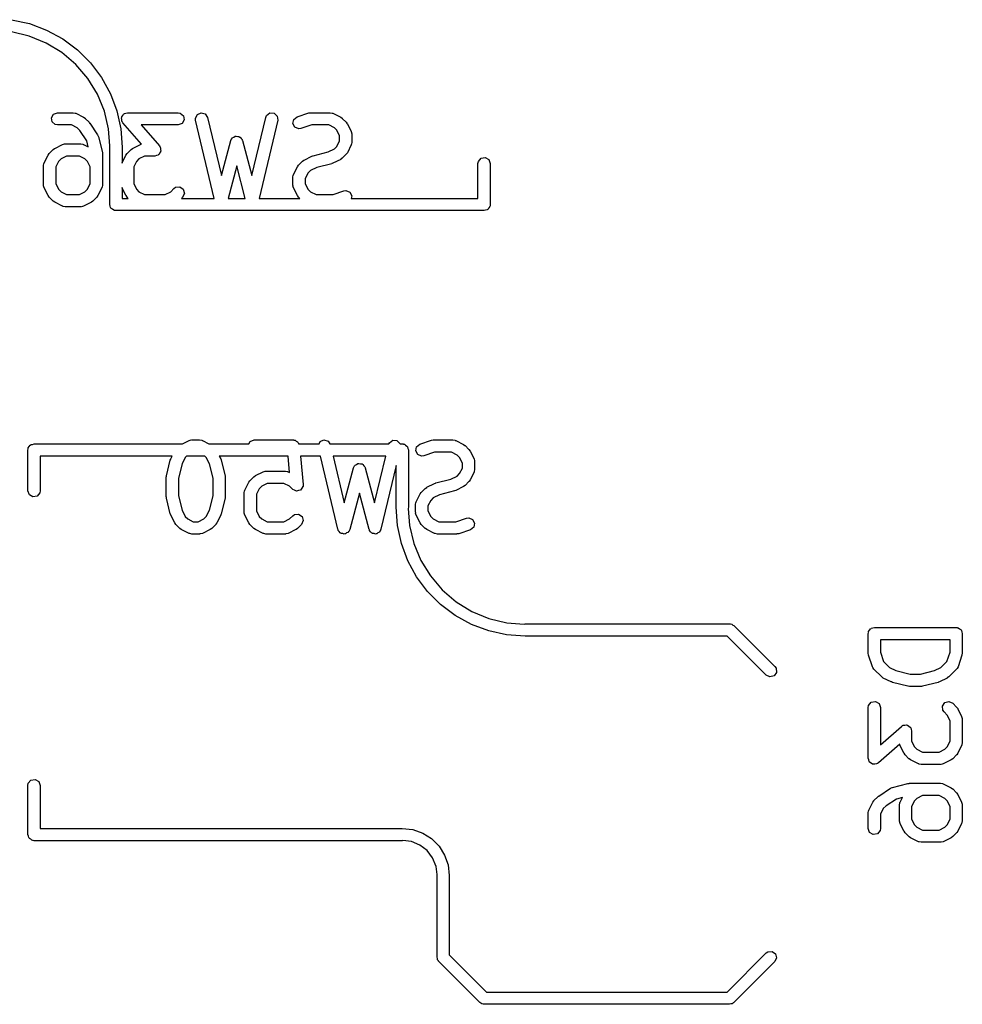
# Model space of a CAD drawing. Extents: x 3.18 to 10.88, y -3.25 to -0.52.
# Tile 16 of 52: x 6.33 to 6.78, y -3.25 to -2.78. Entities that reach past the tile are written whole.
import ezdxf

# ---------------------------------------------------------------- set-up
doc = ezdxf.new("R2010")
doc.units = 0
doc.header["$MEASUREMENT"] = 0
doc.layers.add('BLACK', color=7, linetype='CONTINUOUS')

msp = doc.modelspace()

# ---------------------------------------------------------------- linework, layer by layer
at = {"layer": 'BLACK', "linetype": 'CONTINUOUS'}
for p, q in [((6.3228, -2.78016), (6.33144, -2.78204)), ((6.33144, -2.78204), (6.33973, -2.78513)), ((6.33973, -2.78513), (6.3475, -2.78937)), ((6.33136, -2.78801), (6.32278, -2.78595)), ((6.33952, -2.79139), (6.33136, -2.78801)), ((6.3475, -2.78937), (6.35458, -2.79467)), ((6.34705, -2.79601), (6.33952, -2.79139)), ((6.35458, -2.79467), (6.36084, -2.80093)), ((6.35377, -2.80174), (6.34705, -2.79601)), ((6.3595, -2.80846), (6.35377, -2.80174)), ((6.36084, -2.80093), (6.36614, -2.80801)), ((6.36412, -2.81599), (6.3595, -2.80846)), ((6.36614, -2.80801), (6.37038, -2.81578)), ((6.36749, -2.82414), (6.36412, -2.81599)), ((6.37038, -2.81578), (6.37347, -2.82406)), ((6.342, -2.82734), (6.34301, -2.82559)), ((6.34235, -2.82932), (6.342, -2.82734)), ((6.34301, -2.82559), (6.34491, -2.8249)), ((6.34491, -2.8249), (6.35241, -2.8249)), ((6.35241, -2.8249), (6.35342, -2.82507)), ((6.35342, -2.82507), (6.35355, -2.82519)), ((6.35355, -2.82519), (6.35373, -2.82521)), ((6.35373, -2.82521), (6.35748, -2.82708)), ((6.35748, -2.82708), (6.35819, -2.82761)), ((6.35819, -2.82761), (6.35824, -2.82764)), ((6.35824, -2.82764), (6.36012, -2.82951)), ((6.36956, -2.83273), (6.36749, -2.82414)), ((6.37347, -2.82406), (6.37535, -2.83271)), ((6.37574, -2.82734), (6.37586, -2.82713)), ((6.37588, -2.82812), (6.37574, -2.82734)), ((6.37586, -2.8269), (6.37636, -2.82628)), ((6.37586, -2.82713), (6.37586, -2.8269)), ((6.3759, -2.82892), (6.37588, -2.82812)), ((6.37636, -2.82628), (6.37675, -2.82559)), ((6.37675, -2.82559), (6.37698, -2.82551)), ((6.37698, -2.82551), (6.37712, -2.82532)), ((6.37712, -2.82532), (6.3779, -2.82517)), ((6.3779, -2.82517), (6.37865, -2.8249)), ((6.37865, -2.8249), (6.40302, -2.8249)), ((6.40302, -2.8249), (6.40403, -2.82507)), ((6.40403, -2.82507), (6.40558, -2.82637)), ((6.40593, -2.82836), (6.40492, -2.83011)), ((6.40558, -2.82637), (6.40593, -2.82836)), ((6.41134, -2.82751), (6.41224, -2.8257)), ((6.4114, -2.82853), (6.41134, -2.82751)), ((6.41224, -2.8257), (6.4141, -2.8249)), ((6.4141, -2.8249), (6.41603, -2.82548)), ((6.41603, -2.82548), (6.41715, -2.82716)), ((6.41715, -2.82716), (6.42381, -2.85515)), ((6.43848, -2.85515), (6.44515, -2.82716)), ((6.44515, -2.82716), (6.44555, -2.82622)), ((6.44555, -2.82622), (6.44718, -2.82502)), ((6.44718, -2.82502), (6.44919, -2.82514)), ((6.44919, -2.82514), (6.45066, -2.82653)), ((6.45066, -2.82653), (6.45089, -2.82853)), ((6.45822, -2.83016), (6.45863, -2.82818)), ((6.45863, -2.82818), (6.46021, -2.82692)), ((6.46021, -2.82692), (6.46583, -2.82505)), ((6.46583, -2.82505), (6.46671, -2.82492)), ((6.46671, -2.82492), (6.46677, -2.8249)), ((6.46677, -2.8249), (6.47614, -2.8249)), ((6.47614, -2.8249), (6.47715, -2.82507)), ((6.47715, -2.82507), (6.47729, -2.82519)), ((6.47729, -2.82519), (6.47746, -2.82521)), ((6.47746, -2.82521), (6.48121, -2.82708)), ((6.48121, -2.82708), (6.48192, -2.82761)), ((6.48192, -2.82761), (6.48198, -2.82764)), ((6.48198, -2.82764), (6.48385, -2.82951)), ((6.3439, -2.83062), (6.34235, -2.82932)), ((6.34491, -2.8308), (6.3439, -2.83062)), ((6.35171, -2.8308), (6.34491, -2.8308)), ((6.35441, -2.83215), (6.35171, -2.8308)), ((6.35574, -2.83348), (6.35441, -2.83215)), ((6.36012, -2.82951), (6.36038, -2.82988)), ((6.36038, -2.82988), (6.36049, -2.82996)), ((6.36049, -2.82996), (6.36424, -2.83558)), ((6.3702, -2.84085), (6.36956, -2.83273)), ((6.37535, -2.83271), (6.37598, -2.84153)), ((6.37607, -2.8292), (6.3759, -2.82892)), ((6.3761, -2.82932), (6.37607, -2.8292)), ((6.3762, -2.82941), (6.3761, -2.82932)), ((6.37643, -2.82979), (6.3762, -2.82941)), ((6.38539, -2.84004), (6.37643, -2.82979)), ((6.40302, -2.8308), (6.38516, -2.8308)), ((6.38516, -2.8308), (6.394, -2.8409)), ((6.40492, -2.83011), (6.40302, -2.8308)), ((6.42036, -2.86614), (6.4114, -2.82853)), ((6.45089, -2.82853), (6.44194, -2.86614)), ((6.45918, -2.83193), (6.45822, -2.83016)), ((6.46106, -2.83267), (6.45918, -2.83193)), ((6.46208, -2.83252), (6.46106, -2.83267)), ((6.46725, -2.8308), (6.46208, -2.83252)), ((6.47544, -2.8308), (6.46725, -2.8308)), ((6.47814, -2.83215), (6.47544, -2.8308)), ((6.47934, -2.83335), (6.47814, -2.83215)), ((6.48385, -2.82951), (6.48436, -2.83023)), ((6.48436, -2.83023), (6.48441, -2.83028)), ((6.48441, -2.83028), (6.48628, -2.83403)), ((6.35904, -2.83843), (6.35574, -2.83348)), ((6.36424, -2.83558), (6.36463, -2.83649)), ((6.36463, -2.83649), (6.36464, -2.83651)), ((6.36464, -2.83651), (6.36652, -2.84401)), ((6.42829, -2.83834), (6.42873, -2.83741)), ((6.42873, -2.83741), (6.42895, -2.83725)), ((6.42895, -2.83725), (6.42906, -2.83701)), ((6.42906, -2.83701), (6.42975, -2.83668)), ((6.42975, -2.83668), (6.43038, -2.83625)), ((6.43038, -2.83625), (6.43065, -2.83627)), ((6.43065, -2.83627), (6.43089, -2.83615)), ((6.43089, -2.83615), (6.43163, -2.83635)), ((6.43163, -2.83635), (6.43239, -2.83642)), ((6.43239, -2.83642), (6.43258, -2.83661)), ((6.43258, -2.83661), (6.43284, -2.83668)), ((6.43284, -2.83668), (6.43328, -2.83731)), ((6.43328, -2.83731), (6.43382, -2.83785)), ((6.43382, -2.83785), (6.43384, -2.83811)), ((6.48069, -2.83604), (6.47934, -2.83335)), ((6.48069, -2.8384), (6.48069, -2.83604)), ((6.48628, -2.83403), (6.48657, -2.83501)), ((6.48657, -2.83501), (6.48653, -2.83518)), ((6.48653, -2.83518), (6.48659, -2.83535)), ((6.48659, -2.83535), (6.48659, -2.8391)), ((6.34094, -2.84451), (6.34282, -2.84263)), ((6.34282, -2.84263), (6.34354, -2.84213)), ((6.34354, -2.84213), (6.34359, -2.84208)), ((6.34359, -2.84208), (6.34734, -2.84021)), ((6.34734, -2.84021), (6.34832, -2.83991)), ((6.34832, -2.83991), (6.34849, -2.83995)), ((6.34849, -2.83995), (6.34866, -2.83989)), ((6.34866, -2.83989), (6.35616, -2.83989)), ((6.35616, -2.83989), (6.35717, -2.84007)), ((6.35717, -2.84007), (6.3573, -2.84019)), ((6.3573, -2.84019), (6.35748, -2.84021)), ((6.35748, -2.84021), (6.35977, -2.84135)), ((6.35977, -2.84135), (6.35904, -2.83843)), ((6.37008, -2.84153), (6.3702, -2.84085)), ((6.37008, -2.86909), (6.37008, -2.84153)), ((6.37598, -2.84153), (6.37598, -2.84153)), ((6.37598, -2.84153), (6.37598, -2.84921)), ((6.37844, -2.84451), (6.38031, -2.84263)), ((6.38031, -2.84263), (6.38104, -2.84213)), ((6.38104, -2.84213), (6.38108, -2.84208)), ((6.38108, -2.84208), (6.38483, -2.84021)), ((6.38483, -2.84021), (6.38539, -2.84004)), ((6.394, -2.8409), (6.39423, -2.84128)), ((6.39423, -2.84128), (6.39433, -2.84137)), ((6.39433, -2.84137), (6.39435, -2.84149)), ((6.39435, -2.84149), (6.39453, -2.84178)), ((6.39453, -2.84178), (6.39455, -2.84258)), ((6.39455, -2.84258), (6.39468, -2.84336)), ((6.42381, -2.85515), (6.42829, -2.83834)), ((6.43384, -2.83811), (6.434, -2.83834)), ((6.434, -2.83834), (6.43848, -2.85515)), ((6.47511, -2.84381), (6.47814, -2.84229)), ((6.47814, -2.84229), (6.47934, -2.8411)), ((6.47934, -2.8411), (6.48069, -2.8384)), ((6.48628, -2.84042), (6.48441, -2.84417)), ((6.4863, -2.84024), (6.48628, -2.84042)), ((6.48641, -2.84011), (6.4863, -2.84024)), ((6.48659, -2.8391), (6.48641, -2.84011)), ((6.33852, -2.84902), (6.34039, -2.84528)), ((6.34039, -2.84528), (6.34092, -2.84457)), ((6.34092, -2.84457), (6.34094, -2.84451)), ((6.34666, -2.84715), (6.34546, -2.84835)), ((6.34935, -2.8458), (6.34666, -2.84715)), ((6.35546, -2.8458), (6.34935, -2.8458)), ((6.35816, -2.84715), (6.35546, -2.8458)), ((6.35935, -2.84835), (6.35816, -2.84715)), ((6.36652, -2.84401), (6.36656, -2.84459)), ((6.36656, -2.84459), (6.36661, -2.84472)), ((6.36661, -2.84472), (6.36661, -2.85972)), ((6.37601, -2.84902), (6.37789, -2.84528)), ((6.37789, -2.84528), (6.37841, -2.84457)), ((6.37841, -2.84457), (6.37844, -2.84451)), ((6.38415, -2.84715), (6.38295, -2.84835)), ((6.38685, -2.8458), (6.38415, -2.84715)), ((6.39178, -2.8458), (6.38685, -2.8458)), ((6.39252, -2.84553), (6.39178, -2.8458)), ((6.3933, -2.84537), (6.39252, -2.84553)), ((6.39345, -2.84519), (6.3933, -2.84537)), ((6.39367, -2.84511), (6.39345, -2.84519)), ((6.39407, -2.84442), (6.39367, -2.84511)), ((6.39457, -2.8438), (6.39407, -2.84442)), ((6.39468, -2.84336), (6.39457, -2.84356)), ((6.39457, -2.84356), (6.39457, -2.8438)), ((6.46357, -2.8477), (6.46732, -2.84583)), ((6.46732, -2.84583), (6.46781, -2.84568)), ((6.46781, -2.84568), (6.46793, -2.84561)), ((6.46793, -2.84561), (6.47511, -2.84381)), ((6.48121, -2.84736), (6.47746, -2.84924)), ((6.48125, -2.84732), (6.48121, -2.84736)), ((6.48198, -2.84681), (6.48125, -2.84732)), ((6.48385, -2.84493), (6.48198, -2.84681)), ((6.48388, -2.84488), (6.48385, -2.84493)), ((6.48441, -2.84417), (6.48388, -2.84488)), ((6.54742, -2.8484), (6.54872, -2.84685)), ((6.54872, -2.84685), (6.55071, -2.8465)), ((6.55071, -2.8465), (6.55246, -2.84751)), ((6.3382, -2.85035), (6.33838, -2.84934)), ((6.3382, -2.85972), (6.3382, -2.85035)), ((6.33838, -2.84934), (6.3385, -2.8492)), ((6.3385, -2.8492), (6.33852, -2.84902)), ((6.34546, -2.84835), (6.34411, -2.85104)), ((6.34411, -2.85104), (6.34411, -2.85902)), ((6.3607, -2.85104), (6.35935, -2.84835)), ((6.3607, -2.85902), (6.3607, -2.85104)), ((6.37598, -2.84921), (6.37599, -2.8492)), ((6.37599, -2.8492), (6.37601, -2.84902)), ((6.38295, -2.84835), (6.38161, -2.85104)), ((6.38161, -2.85104), (6.38161, -2.85902)), ((6.43115, -2.85056), (6.42699, -2.86614)), ((6.4353, -2.86614), (6.43115, -2.85056)), ((6.4585, -2.85465), (6.46038, -2.8509)), ((6.46038, -2.8509), (6.4609, -2.85019)), ((6.4609, -2.85019), (6.46093, -2.85013)), ((6.46093, -2.85013), (6.4628, -2.84826)), ((6.4628, -2.84826), (6.46353, -2.84775)), ((6.46353, -2.84775), (6.46357, -2.8477)), ((6.46967, -2.85126), (6.46664, -2.85277)), ((6.47686, -2.84946), (6.46967, -2.85126)), ((6.47697, -2.84938), (6.47686, -2.84946)), ((6.47746, -2.84924), (6.47697, -2.84938)), ((6.54724, -2.84941), (6.54742, -2.8484)), ((6.54724, -2.86614), (6.54724, -2.84941)), ((6.55246, -2.84751), (6.55315, -2.84941)), ((6.55315, -2.84941), (6.55315, -2.86909)), ((6.45819, -2.85597), (6.45837, -2.85496)), ((6.45819, -2.85972), (6.45819, -2.85597)), ((6.45837, -2.85496), (6.45848, -2.85482)), ((6.45848, -2.85482), (6.4585, -2.85465)), ((6.46544, -2.85397), (6.4641, -2.85667)), ((6.4641, -2.85667), (6.4641, -2.85902)), ((6.46664, -2.85277), (6.46544, -2.85397)), ((6.33826, -2.85989), (6.3382, -2.85972)), ((6.33822, -2.86006), (6.33826, -2.85989)), ((6.33852, -2.86104), (6.33822, -2.86006)), ((6.34039, -2.86479), (6.33852, -2.86104)), ((6.34411, -2.85902), (6.34546, -2.86172)), ((6.35935, -2.86172), (6.3607, -2.85902)), ((6.3663, -2.86104), (6.36442, -2.86479)), ((6.36632, -2.86086), (6.3663, -2.86104)), ((6.36643, -2.86073), (6.36632, -2.86086)), ((6.36661, -2.85972), (6.36643, -2.86073)), ((6.37601, -2.86104), (6.37598, -2.86094)), ((6.37598, -2.86094), (6.37598, -2.86614)), ((6.37789, -2.86479), (6.37601, -2.86104)), ((6.38161, -2.85902), (6.38295, -2.86172)), ((6.3994, -2.86292), (6.40094, -2.86138)), ((6.40094, -2.86138), (6.40178, -2.86079)), ((6.40178, -2.86079), (6.40379, -2.86062)), ((6.40379, -2.86062), (6.40544, -2.86178)), ((6.45825, -2.85989), (6.45819, -2.85972)), ((6.45821, -2.86006), (6.45825, -2.85989)), ((6.4585, -2.86104), (6.45821, -2.86006)), ((6.46038, -2.86479), (6.4585, -2.86104)), ((6.4641, -2.85902), (6.46544, -2.86172)), ((6.34044, -2.86483), (6.34039, -2.86479)), ((6.34094, -2.86556), (6.34044, -2.86483)), ((6.34282, -2.86743), (6.34094, -2.86556)), ((6.34546, -2.86172), (6.34666, -2.86292)), ((6.34666, -2.86292), (6.34935, -2.86427)), ((6.34935, -2.86427), (6.35546, -2.86427)), ((6.35546, -2.86427), (6.35816, -2.86292)), ((6.35816, -2.86292), (6.35935, -2.86172)), ((6.36387, -2.86556), (6.36199, -2.86743)), ((6.36389, -2.8655), (6.36387, -2.86556)), ((6.36442, -2.86479), (6.36389, -2.8655)), ((6.37598, -2.86614), (6.37902, -2.86614)), ((6.37793, -2.86483), (6.37789, -2.86479)), ((6.37844, -2.86556), (6.37793, -2.86483)), ((6.37902, -2.86614), (6.37844, -2.86556)), ((6.38295, -2.86172), (6.38415, -2.86292)), ((6.38415, -2.86292), (6.38685, -2.86427)), ((6.38685, -2.86427), (6.3967, -2.86427)), ((6.3967, -2.86427), (6.3994, -2.86292)), ((6.40511, -2.86556), (6.40453, -2.86614)), ((6.40453, -2.86614), (6.42036, -2.86614)), ((6.40597, -2.86373), (6.40511, -2.86556)), ((6.40544, -2.86178), (6.40597, -2.86373)), ((6.42699, -2.86614), (6.4353, -2.86614)), ((6.44194, -2.86614), (6.46151, -2.86614)), ((6.46042, -2.86483), (6.46038, -2.86479)), ((6.46093, -2.86556), (6.46042, -2.86483)), ((6.46151, -2.86614), (6.46093, -2.86556)), ((6.46544, -2.86172), (6.46664, -2.86292)), ((6.46664, -2.86292), (6.46934, -2.86427)), ((6.46934, -2.86427), (6.47754, -2.86427)), ((6.47754, -2.86427), (6.48271, -2.86254)), ((6.48271, -2.86254), (6.48372, -2.86239)), ((6.48372, -2.86239), (6.4856, -2.86313)), ((6.4856, -2.86313), (6.48656, -2.86491)), ((6.48656, -2.86491), (6.48631, -2.86614)), ((6.48631, -2.86614), (6.54724, -2.86614)), ((6.34288, -2.86746), (6.34282, -2.86743)), ((6.34359, -2.86798), (6.34288, -2.86746)), ((6.34734, -2.86986), (6.34359, -2.86798)), ((6.34751, -2.86988), (6.34734, -2.86986)), ((6.34765, -2.86999), (6.34751, -2.86988)), ((6.34866, -2.87017), (6.34765, -2.86999)), ((6.35616, -2.87017), (6.34866, -2.87017)), ((6.35632, -2.87011), (6.35616, -2.87017)), ((6.35649, -2.87015), (6.35632, -2.87011)), ((6.35748, -2.86986), (6.35649, -2.87015)), ((6.36123, -2.86798), (6.35748, -2.86986)), ((6.36127, -2.86794), (6.36123, -2.86798)), ((6.36199, -2.86743), (6.36127, -2.86794)), ((6.37034, -2.86981), (6.37008, -2.86909)), ((6.37047, -2.87057), (6.37034, -2.86981)), ((6.37068, -2.87074), (6.37047, -2.87057)), ((6.37077, -2.87099), (6.37068, -2.87074)), ((6.37143, -2.87137), (6.37077, -2.87099)), ((6.55248, -2.87069), (6.55209, -2.87136)), ((6.55297, -2.8701), (6.55248, -2.87069)), ((6.55304, -2.86972), (6.55297, -2.8701)), ((6.5531, -2.86961), (6.55304, -2.86972)), ((6.55315, -2.86909), (6.55308, -2.86948)), ((6.55308, -2.86948), (6.5531, -2.86961)), ((6.37202, -2.87187), (6.37143, -2.87137)), ((6.3724, -2.87194), (6.37202, -2.87187)), ((6.37252, -2.872), (6.3724, -2.87194)), ((6.37264, -2.87198), (6.37252, -2.872)), ((6.37303, -2.87205), (6.37264, -2.87198)), ((6.55019, -2.87205), (6.37303, -2.87205)), ((6.55091, -2.87178), (6.55019, -2.87205)), ((6.55167, -2.87165), (6.55091, -2.87178)), ((6.55184, -2.87145), (6.55167, -2.87165)), ((6.55209, -2.87136), (6.55184, -2.87145)), ((6.33201, -2.98485), (6.33218, -2.98465)), ((6.33218, -2.98465), (6.33294, -2.98451)), ((6.33294, -2.98451), (6.33366, -2.98425)), ((6.33366, -2.98425), (6.40514, -2.98425)), ((6.40514, -2.98425), (6.40827, -2.98269)), ((6.40827, -2.98269), (6.40925, -2.9824)), ((6.40925, -2.9824), (6.40942, -2.98244)), ((6.40942, -2.98244), (6.40959, -2.98238)), ((6.40959, -2.98238), (6.41334, -2.98238)), ((6.41334, -2.98238), (6.41435, -2.98255)), ((6.41435, -2.98255), (6.41448, -2.98267)), ((6.41448, -2.98267), (6.41466, -2.98269)), ((6.41466, -2.98269), (6.41778, -2.98425)), ((6.41778, -2.98425), (6.437, -2.98425)), ((6.437, -2.98425), (6.43768, -2.98307)), ((6.43768, -2.98307), (6.43958, -2.98238)), ((6.43958, -2.98238), (6.45833, -2.98238)), ((6.45833, -2.98238), (6.45848, -2.9824)), ((6.45848, -2.9824), (6.45855, -2.98238)), ((6.45855, -2.98238), (6.45866, -2.98243)), ((6.45866, -2.98243), (6.45934, -2.98255)), ((6.45934, -2.98255), (6.45982, -2.98296)), ((6.45982, -2.98296), (6.46039, -2.98321)), ((6.46039, -2.98321), (6.46057, -2.98359)), ((6.46057, -2.98359), (6.46089, -2.98385)), ((6.46089, -2.98385), (6.46096, -2.98425)), ((6.46096, -2.98425), (6.47077, -2.98425)), ((6.47077, -2.98425), (6.4713, -2.98318)), ((6.4713, -2.98318), (6.47315, -2.98238)), ((6.47315, -2.98238), (6.47509, -2.98296)), ((6.47509, -2.98296), (6.47594, -2.98425)), ((6.47594, -2.98425), (6.50437, -2.98425)), ((6.50437, -2.98425), (6.50461, -2.9837)), ((6.50461, -2.9837), (6.50623, -2.9825)), ((6.50623, -2.9825), (6.50825, -2.98262)), ((6.50825, -2.98262), (6.50971, -2.98401)), ((6.50971, -2.98401), (6.50974, -2.98425)), ((6.50974, -2.98425), (6.51082, -2.98425)), ((6.51082, -2.98425), (6.51121, -2.98432)), ((6.51121, -2.98432), (6.51134, -2.9843)), ((6.51134, -2.9843), (6.51145, -2.98436)), ((6.51145, -2.98436), (6.51183, -2.98443)), ((6.51183, -2.98443), (6.51242, -2.98492)), ((6.51768, -2.98566), (6.51926, -2.9844)), ((6.51926, -2.9844), (6.52489, -2.98253)), ((6.52489, -2.98253), (6.52576, -2.9824)), ((6.52576, -2.9824), (6.52582, -2.98238)), ((6.52582, -2.98238), (6.5352, -2.98238)), ((6.5352, -2.98238), (6.53621, -2.98255)), ((6.53621, -2.98255), (6.53634, -2.98267)), ((6.53634, -2.98267), (6.53652, -2.98269)), ((6.53652, -2.98269), (6.54027, -2.98456)), ((6.54027, -2.98456), (6.54097, -2.98509)), ((6.33071, -2.9872), (6.33077, -2.98682)), ((6.33071, -3.00689), (6.33071, -2.9872)), ((6.33075, -2.98669), (6.33082, -2.98658)), ((6.33077, -2.98682), (6.33075, -2.98669)), ((6.33082, -2.98658), (6.33088, -2.98619)), ((6.33088, -2.98619), (6.33138, -2.98561)), ((6.33138, -2.98561), (6.33176, -2.98494)), ((6.33176, -2.98494), (6.33201, -2.98485)), ((6.51242, -2.98492), (6.51309, -2.98531)), ((6.51309, -2.98531), (6.51318, -2.98556)), ((6.51318, -2.98556), (6.51338, -2.98573)), ((6.51338, -2.98573), (6.51351, -2.98648)), ((6.51351, -2.98648), (6.51378, -2.9872)), ((6.51378, -2.9872), (6.51378, -3.01476)), ((6.51728, -2.98764), (6.51768, -2.98566)), ((6.51824, -2.98941), (6.51728, -2.98764)), ((6.52012, -2.99016), (6.51824, -2.98941)), ((6.5263, -2.98828), (6.52113, -2.99)), ((6.5345, -2.98828), (6.5263, -2.98828)), ((6.5372, -2.98963), (6.5345, -2.98828)), ((6.54097, -2.98509), (6.54103, -2.98512)), ((6.54103, -2.98512), (6.54291, -2.98699)), ((6.54291, -2.98699), (6.54341, -2.98771)), ((6.54341, -2.98771), (6.54346, -2.98776)), ((6.54346, -2.98776), (6.54534, -2.99151)), ((6.40012, -2.99016), (6.33661, -2.99016)), ((6.33661, -2.99016), (6.33661, -3.00689)), ((6.39735, -2.99961), (6.39922, -2.99211)), ((6.39922, -2.99211), (6.39943, -2.99165)), ((6.39943, -2.99165), (6.39945, -2.99151)), ((6.39945, -2.99151), (6.40012, -2.99016)), ((6.40487, -2.99386), (6.40317, -3.00069)), ((6.40639, -2.99083), (6.40487, -2.99386)), ((6.40706, -2.99016), (6.40639, -2.99083)), ((6.41586, -2.99016), (6.40706, -2.99016)), ((6.41653, -2.99083), (6.41586, -2.99016)), ((6.41805, -2.99386), (6.41653, -2.99083)), ((6.41976, -3.00069), (6.41805, -2.99386)), ((6.45585, -2.99016), (6.4228, -2.99016)), ((6.4228, -2.99016), (6.42348, -2.99151)), ((6.42348, -2.99151), (6.42362, -2.992)), ((6.42362, -2.992), (6.4237, -2.99211)), ((6.4237, -2.99211), (6.42557, -2.99961)), ((6.45664, -2.99805), (6.45585, -2.99016)), ((6.47144, -2.99016), (6.46178, -2.99016)), ((6.46178, -2.99016), (6.46314, -3.00378)), ((6.47983, -3.02538), (6.47144, -2.99016)), ((6.47751, -2.99016), (6.48286, -3.01263)), ((6.50289, -2.99016), (6.47751, -2.99016)), ((6.48812, -2.99449), (6.48881, -2.99416)), ((6.48881, -2.99416), (6.48943, -2.99373)), ((6.48943, -2.99373), (6.4897, -2.99375)), ((6.4897, -2.99375), (6.48995, -2.99364)), ((6.48995, -2.99364), (6.49068, -2.99383)), ((6.49068, -2.99383), (6.49145, -2.9939)), ((6.49145, -2.9939), (6.49164, -2.99409)), ((6.49164, -2.99409), (6.4919, -2.99416)), ((6.4919, -2.99416), (6.49234, -2.99479)), ((6.49754, -3.01263), (6.50289, -2.99016)), ((6.52113, -2.99), (6.52012, -2.99016)), ((6.53839, -2.99083), (6.5372, -2.98963)), ((6.53974, -2.99352), (6.53839, -2.99083)), ((6.53974, -2.99588), (6.53974, -2.99352)), ((6.54534, -2.99151), (6.54563, -2.99249)), ((6.54563, -2.99249), (6.54559, -2.99266)), ((6.54559, -2.99266), (6.54565, -2.99283)), ((6.54565, -2.99283), (6.54565, -2.99658)), ((6.44014, -2.99956), (6.44389, -2.99769)), ((6.44389, -2.99769), (6.44487, -2.99739)), ((6.44487, -2.99739), (6.44504, -2.99743)), ((6.44504, -2.99743), (6.44521, -2.99737)), ((6.44521, -2.99737), (6.45458, -2.99737)), ((6.45458, -2.99737), (6.45559, -2.99755)), ((6.45559, -2.99755), (6.45573, -2.99767)), ((6.45573, -2.99767), (6.4559, -2.99769)), ((6.4559, -2.99769), (6.45664, -2.99805)), ((6.48286, -3.01263), (6.48735, -2.99582)), ((6.48735, -2.99582), (6.48778, -2.99489)), ((6.48778, -2.99489), (6.488, -2.99473)), ((6.488, -2.99473), (6.48812, -2.99449)), ((6.49234, -2.99479), (6.49288, -2.99533)), ((6.49288, -2.99533), (6.4929, -2.99559)), ((6.4929, -2.99559), (6.49305, -2.99582)), ((6.49305, -2.99582), (6.49754, -3.01263)), ((6.50787, -2.99473), (6.50057, -3.02538)), ((6.50787, -3.01476), (6.50787, -2.99473)), ((6.5372, -2.99977), (6.53839, -2.99858)), ((6.53839, -2.99858), (6.53974, -2.99588)), ((6.54534, -2.9979), (6.54346, -3.00165)), ((6.54536, -2.99772), (6.54534, -2.9979)), ((6.54547, -2.99759), (6.54536, -2.99772)), ((6.54565, -2.99658), (6.54547, -2.99759)), ((6.39726, -3.00033), (6.39736, -2.99975)), ((6.39726, -3.0097), (6.39726, -3.00033)), ((6.39736, -2.99975), (6.39735, -2.99961)), ((6.40317, -3.00069), (6.40317, -3.00934)), ((6.41976, -3.00934), (6.41976, -3.00069)), ((6.42557, -2.99961), (6.42562, -3.0002)), ((6.42562, -3.0002), (6.42566, -3.00033)), ((6.42566, -3.00033), (6.42566, -3.0097)), ((6.43507, -3.00651), (6.43694, -3.00276)), ((6.43694, -3.00276), (6.43747, -3.00205)), ((6.43747, -3.00205), (6.43749, -3.00199)), ((6.43749, -3.00199), (6.43937, -3.00011)), ((6.43937, -3.00011), (6.44009, -2.99961)), ((6.44009, -2.99961), (6.44014, -2.99956)), ((6.4459, -3.00328), (6.44321, -3.00463)), ((6.45388, -3.00328), (6.4459, -3.00328)), ((6.45658, -3.00463), (6.45388, -3.00328)), ((6.52263, -3.00518), (6.52638, -3.00331)), ((6.52638, -3.00331), (6.52686, -3.00316)), ((6.52686, -3.00316), (6.52698, -3.00309)), ((6.52698, -3.00309), (6.53417, -3.00129)), ((6.53417, -3.00129), (6.5372, -2.99977)), ((6.54291, -3.00241), (6.54103, -3.00429)), ((6.54294, -3.00236), (6.54291, -3.00241)), ((6.54346, -3.00165), (6.54294, -3.00236)), ((6.3314, -3.00879), (6.33071, -3.00689)), ((6.33643, -3.0079), (6.33513, -3.00945)), ((6.33661, -3.00689), (6.33643, -3.0079)), ((6.43476, -3.00783), (6.43493, -3.00682)), ((6.43476, -3.0172), (6.43476, -3.00783)), ((6.43493, -3.00682), (6.43505, -3.00668)), ((6.43505, -3.00668), (6.43507, -3.00651)), ((6.44201, -3.00583), (6.44066, -3.00852)), ((6.44321, -3.00463), (6.44201, -3.00583)), ((6.45812, -3.00616), (6.45658, -3.00463)), ((6.45813, -3.00617), (6.45812, -3.00616)), ((6.45814, -3.00619), (6.45813, -3.00617)), ((6.45905, -3.0066), (6.45814, -3.00619)), ((6.45995, -3.00702), (6.45905, -3.0066)), ((6.45997, -3.00701), (6.45995, -3.00702)), ((6.45998, -3.00702), (6.45997, -3.00701)), ((6.46094, -3.00675), (6.45998, -3.00702)), ((6.4619, -3.0065), (6.46094, -3.00675)), ((6.46191, -3.00648), (6.4619, -3.0065)), ((6.46193, -3.00647), (6.46191, -3.00648)), ((6.46249, -3.00565), (6.46193, -3.00647)), ((6.46306, -3.00484), (6.46249, -3.00565)), ((6.46307, -3.00481), (6.46306, -3.00482)), ((6.46306, -3.00482), (6.46306, -3.00484)), ((6.46314, -3.00378), (6.46307, -3.00481)), ((6.4902, -3.00804), (6.48556, -3.02546)), ((6.49485, -3.02546), (6.4902, -3.00804)), ((6.51756, -3.01213), (6.51943, -3.00838)), ((6.51943, -3.00838), (6.51996, -3.00767)), ((6.51996, -3.00767), (6.51998, -3.00761)), ((6.51998, -3.00761), (6.52186, -3.00574)), ((6.52186, -3.00574), (6.52258, -3.00523)), ((6.52258, -3.00523), (6.52263, -3.00518)), ((6.53591, -3.00694), (6.52873, -3.00874)), ((6.53603, -3.00686), (6.53591, -3.00694)), ((6.53652, -3.00672), (6.53603, -3.00686)), ((6.54027, -3.00484), (6.53652, -3.00672)), ((6.54031, -3.0048), (6.54027, -3.00484)), ((6.54103, -3.00429), (6.54031, -3.0048)), ((6.33315, -3.0098), (6.3314, -3.00879)), ((6.33513, -3.00945), (6.33315, -3.0098)), ((6.39731, -3.00983), (6.39726, -3.0097)), ((6.39735, -3.01042), (6.39731, -3.00983)), ((6.39922, -3.01792), (6.39735, -3.01042)), ((6.40317, -3.00934), (6.40487, -3.01617)), ((6.41805, -3.01617), (6.41976, -3.00934)), ((6.42557, -3.01042), (6.4237, -3.01792)), ((6.42566, -3.0097), (6.42556, -3.01028)), ((6.42556, -3.01028), (6.42557, -3.01042)), ((6.44066, -3.00852), (6.44066, -3.0165)), ((6.51724, -3.01345), (6.51742, -3.01244)), ((6.51742, -3.01244), (6.51754, -3.0123)), ((6.51754, -3.0123), (6.51756, -3.01213)), ((6.5245, -3.01145), (6.52315, -3.01415)), ((6.5257, -3.01025), (6.5245, -3.01145)), ((6.52873, -3.00874), (6.5257, -3.01025)), ((6.3993, -3.01803), (6.39922, -3.01792)), ((6.40487, -3.01617), (6.40639, -3.0192)), ((6.41653, -3.0192), (6.41805, -3.01617)), ((6.4237, -3.01792), (6.42349, -3.01838)), ((6.43482, -3.01737), (6.43476, -3.0172)), ((6.43477, -3.01754), (6.43482, -3.01737)), ((6.43507, -3.01852), (6.43477, -3.01754)), ((6.44066, -3.0165), (6.44201, -3.0192)), ((6.5085, -3.02359), (6.50787, -3.01476)), ((6.50787, -3.01476), (6.50787, -3.01476)), ((6.50787, -3.01476), (6.50787, -3.01476)), ((6.51378, -3.01476), (6.51366, -3.01544)), ((6.51366, -3.01544), (6.5143, -3.02357)), ((6.51724, -3.0172), (6.51724, -3.01345)), ((6.51731, -3.01737), (6.51724, -3.0172)), ((6.51726, -3.01754), (6.51731, -3.01737)), ((6.51756, -3.01852), (6.51726, -3.01754)), ((6.52315, -3.01415), (6.52315, -3.0165)), ((6.52315, -3.0165), (6.5245, -3.0192)), ((6.39945, -3.01852), (6.3993, -3.01803)), ((6.40132, -3.02227), (6.39945, -3.01852)), ((6.40137, -3.02231), (6.40132, -3.02227)), ((6.40187, -3.02304), (6.40137, -3.02231)), ((6.40639, -3.0192), (6.40759, -3.0204)), ((6.40759, -3.0204), (6.41028, -3.02175)), ((6.41028, -3.02175), (6.41264, -3.02175)), ((6.41264, -3.02175), (6.41534, -3.0204)), ((6.41534, -3.0204), (6.41653, -3.0192)), ((6.4216, -3.02227), (6.42108, -3.02298)), ((6.42348, -3.01852), (6.4216, -3.02227)), ((6.42349, -3.01838), (6.42348, -3.01852)), ((6.43694, -3.02227), (6.43507, -3.01852)), ((6.43699, -3.02231), (6.43694, -3.02227)), ((6.43749, -3.02304), (6.43699, -3.02231)), ((6.44201, -3.0192), (6.44321, -3.0204)), ((6.44321, -3.0204), (6.4459, -3.02175)), ((6.4459, -3.02175), (6.45388, -3.02175)), ((6.45388, -3.02175), (6.45658, -3.0204)), ((6.45658, -3.0204), (6.45812, -3.01886)), ((6.45812, -3.01886), (6.45896, -3.01827)), ((6.45896, -3.01827), (6.46097, -3.0181)), ((6.46097, -3.0181), (6.46262, -3.01926)), ((6.46315, -3.02121), (6.46229, -3.02304)), ((6.46262, -3.01926), (6.46315, -3.02121)), ((6.51943, -3.02227), (6.51756, -3.01852)), ((6.51948, -3.02231), (6.51943, -3.02227)), ((6.51998, -3.02304), (6.51948, -3.02231)), ((6.5245, -3.0192), (6.5257, -3.0204)), ((6.5257, -3.0204), (6.52839, -3.02175)), ((6.52839, -3.02175), (6.53659, -3.02175)), ((6.53659, -3.02175), (6.54176, -3.02002)), ((6.54176, -3.02002), (6.54278, -3.01987)), ((6.54278, -3.01987), (6.54465, -3.02061)), ((6.54465, -3.02061), (6.54562, -3.02239)), ((6.54562, -3.02239), (6.54521, -3.02437)), ((6.40375, -3.02491), (6.40187, -3.02304)), ((6.40381, -3.02494), (6.40375, -3.02491)), ((6.40452, -3.02546), (6.40381, -3.02494)), ((6.40827, -3.02734), (6.40452, -3.02546)), ((6.40844, -3.02736), (6.40827, -3.02734)), ((6.40858, -3.02747), (6.40844, -3.02736)), ((6.41466, -3.02734), (6.41367, -3.02763)), ((6.41841, -3.02546), (6.41466, -3.02734)), ((6.41845, -3.02542), (6.41841, -3.02546)), ((6.41917, -3.02491), (6.41845, -3.02542)), ((6.42105, -3.02304), (6.41917, -3.02491)), ((6.42108, -3.02298), (6.42105, -3.02304)), ((6.43937, -3.02491), (6.43749, -3.02304)), ((6.43943, -3.02494), (6.43937, -3.02491)), ((6.44014, -3.02546), (6.43943, -3.02494)), ((6.44389, -3.02734), (6.44014, -3.02546)), ((6.44406, -3.02736), (6.44389, -3.02734)), ((6.4442, -3.02747), (6.44406, -3.02736)), ((6.4559, -3.02734), (6.45492, -3.02763)), ((6.45965, -3.02546), (6.4559, -3.02734)), ((6.4597, -3.02542), (6.45965, -3.02546)), ((6.46042, -3.02491), (6.4597, -3.02542)), ((6.46229, -3.02304), (6.46042, -3.02491)), ((6.48, -3.02564), (6.47983, -3.02538)), ((6.48003, -3.02595), (6.48, -3.02564)), ((6.48054, -3.02646), (6.48003, -3.02595)), ((6.48094, -3.02707), (6.48054, -3.02646)), ((6.48124, -3.02716), (6.48094, -3.02707)), ((6.48146, -3.02738), (6.48124, -3.02716)), ((6.48218, -3.02744), (6.48146, -3.02738)), ((6.48288, -3.02765), (6.48218, -3.02744)), ((6.48406, -3.02713), (6.48347, -3.02755)), ((6.48473, -3.02684), (6.48406, -3.02713)), ((6.48487, -3.02657), (6.48473, -3.02684)), ((6.48512, -3.02639), (6.48487, -3.02657)), ((6.48556, -3.02546), (6.48512, -3.02639)), ((6.49502, -3.02571), (6.49485, -3.02546)), ((6.49506, -3.02602), (6.49502, -3.02571)), ((6.49559, -3.02652), (6.49506, -3.02602)), ((6.496, -3.02712), (6.49559, -3.02652)), ((6.4963, -3.0272), (6.496, -3.02712)), ((6.49653, -3.02741), (6.4963, -3.0272)), ((6.49725, -3.02745), (6.49653, -3.02741)), ((6.49795, -3.02764), (6.49725, -3.02745)), ((6.49913, -3.0271), (6.49854, -3.02753)), ((6.49979, -3.02679), (6.49913, -3.0271)), ((6.49992, -3.02651), (6.49979, -3.02679)), ((6.50017, -3.02632), (6.49992, -3.02651)), ((6.50057, -3.02538), (6.50017, -3.02632)), ((6.51038, -3.03223), (6.5085, -3.02359)), ((6.5143, -3.02357), (6.51636, -3.03215)), ((6.52186, -3.02491), (6.51998, -3.02304)), ((6.52192, -3.02494), (6.52186, -3.02491)), ((6.52263, -3.02546), (6.52192, -3.02494)), ((6.52638, -3.02734), (6.52263, -3.02546)), ((6.52655, -3.02736), (6.52638, -3.02734)), ((6.52669, -3.02747), (6.52655, -3.02736)), ((6.54363, -3.02563), (6.538, -3.0275)), ((6.54521, -3.02437), (6.54363, -3.02563)), ((6.40959, -3.02765), (6.40858, -3.02747)), ((6.41334, -3.02765), (6.40959, -3.02765)), ((6.4135, -3.02759), (6.41334, -3.02765)), ((6.41367, -3.02763), (6.4135, -3.02759)), ((6.44521, -3.02765), (6.4442, -3.02747)), ((6.45458, -3.02765), (6.44521, -3.02765)), ((6.45475, -3.02759), (6.45458, -3.02765)), ((6.45492, -3.02763), (6.45475, -3.02759)), ((6.48316, -3.02752), (6.48288, -3.02765)), ((6.48347, -3.02755), (6.48316, -3.02752)), ((6.49824, -3.02751), (6.49795, -3.02764)), ((6.49854, -3.02753), (6.49824, -3.02751)), ((6.51636, -3.03215), (6.51974, -3.04031)), ((6.5277, -3.02765), (6.52669, -3.02747)), ((6.53707, -3.02765), (6.5277, -3.02765)), ((6.53713, -3.02763), (6.53707, -3.02765)), ((6.538, -3.0275), (6.53713, -3.02763)), ((6.51347, -3.04052), (6.51038, -3.03223)), ((6.51771, -3.04829), (6.51347, -3.04052)), ((6.51974, -3.04031), (6.52435, -3.04784)), ((6.52302, -3.05537), (6.51771, -3.04829)), ((6.52435, -3.04784), (6.53009, -3.05456)), ((6.52927, -3.06163), (6.52302, -3.05537)), ((6.53009, -3.05456), (6.5368, -3.06029)), ((6.5368, -3.06029), (6.54433, -3.0649)), ((6.53635, -3.06693), (6.52927, -3.06163)), ((6.54433, -3.0649), (6.55249, -3.06828)), ((6.54412, -3.07117), (6.53635, -3.06693)), ((6.55249, -3.06828), (6.56108, -3.07035)), ((6.55241, -3.07426), (6.54412, -3.07117)), ((6.56105, -3.07614), (6.55241, -3.07426)), ((6.56108, -3.07035), (6.56945, -3.071)), ((6.56945, -3.071), (6.56988, -3.07086)), ((6.56988, -3.07086), (6.6683, -3.07086)), ((6.6683, -3.07086), (6.66848, -3.0709)), ((6.66848, -3.0709), (6.66856, -3.07088)), ((6.66856, -3.07088), (6.66868, -3.07093)), ((6.66868, -3.07093), (6.66931, -3.07104)), ((6.66931, -3.07104), (6.66981, -3.07146)), ((6.66981, -3.07146), (6.67039, -3.07173)), ((6.67039, -3.07173), (6.69008, -3.09141)), ((6.73511, -3.07493), (6.73518, -3.07454)), ((6.73518, -3.07454), (6.73567, -3.07395)), ((6.73567, -3.07395), (6.73605, -3.07329)), ((6.73605, -3.07329), (6.7363, -3.0732)), ((6.7363, -3.0732), (6.73647, -3.07299)), ((6.73647, -3.07299), (6.73723, -3.07286)), ((6.73723, -3.07286), (6.73795, -3.0726)), ((6.73795, -3.0726), (6.77732, -3.0726)), ((6.77732, -3.0726), (6.77771, -3.07267)), ((6.77771, -3.07267), (6.77783, -3.07264)), ((6.77783, -3.07264), (6.77795, -3.07271)), ((6.77795, -3.07271), (6.77833, -3.07278)), ((6.77833, -3.07278), (6.77892, -3.07327)), ((6.77892, -3.07327), (6.77958, -3.07365)), ((6.77958, -3.07365), (6.77967, -3.0739)), ((6.77967, -3.0739), (6.77988, -3.07408)), ((6.77988, -3.07408), (6.78001, -3.07483)), ((6.78001, -3.07483), (6.78027, -3.07555)), ((6.56988, -3.07677), (6.56105, -3.07614)), ((6.66708, -3.07677), (6.56988, -3.07677)), ((6.6859, -3.09559), (6.66708, -3.07677)), ((6.735, -3.07555), (6.73507, -3.07517)), ((6.735, -3.08493), (6.735, -3.07555)), ((6.73504, -3.07504), (6.73511, -3.07493)), ((6.73507, -3.07517), (6.73504, -3.07504)), ((6.7409, -3.0785), (6.7409, -3.08445)), ((6.77437, -3.0785), (6.7409, -3.0785)), ((6.77437, -3.08445), (6.77437, -3.0785)), ((6.78027, -3.07555), (6.78027, -3.08493)), ((6.73502, -3.08499), (6.735, -3.08493)), ((6.73515, -3.08586), (6.73502, -3.08499)), ((6.73702, -3.09148), (6.73515, -3.08586)), ((6.7409, -3.08445), (6.74241, -3.08895)), ((6.74241, -3.08895), (6.74532, -3.09187)), ((6.76995, -3.09187), (6.77287, -3.08895)), ((6.77287, -3.08895), (6.77437, -3.08445)), ((6.78012, -3.08586), (6.77825, -3.09148)), ((6.78027, -3.08493), (6.78012, -3.08579)), ((6.78012, -3.08579), (6.78012, -3.08586)), ((6.69008, -3.09141), (6.69067, -3.09225)), ((6.69067, -3.09225), (6.69084, -3.09427)), ((6.73713, -3.09162), (6.73702, -3.09148)), ((6.73715, -3.0918), (6.73713, -3.09162)), ((6.73774, -3.09264), (6.73715, -3.0918)), ((6.74149, -3.09639), (6.73774, -3.09264)), ((6.74532, -3.09187), (6.74836, -3.09339)), ((6.74836, -3.09339), (6.75519, -3.0951)), ((6.76009, -3.0951), (6.76692, -3.09339)), ((6.76692, -3.09339), (6.76995, -3.09187)), ((6.77753, -3.09264), (6.77379, -3.09639)), ((6.77761, -3.09248), (6.77753, -3.09264)), ((6.77776, -3.09239), (6.77761, -3.09248)), ((6.77825, -3.09148), (6.77776, -3.09239)), ((6.68773, -3.09644), (6.6859, -3.09559)), ((6.68968, -3.09592), (6.68773, -3.09644)), ((6.69084, -3.09427), (6.68968, -3.09592)), ((6.74155, -3.09641), (6.74149, -3.09639)), ((6.74226, -3.09694), (6.74155, -3.09641)), ((6.746, -3.09882), (6.74226, -3.09694)), ((6.75519, -3.0951), (6.76009, -3.0951)), ((6.77302, -3.09694), (6.76927, -3.09882)), ((6.77306, -3.09689), (6.77302, -3.09694)), ((6.77379, -3.09639), (6.77306, -3.09689)), ((6.74614, -3.09883), (6.746, -3.09882)), ((6.74661, -3.09904), (6.74614, -3.09883)), ((6.75411, -3.10091), (6.74661, -3.09904)), ((6.75424, -3.1009), (6.75411, -3.10091)), ((6.75482, -3.101), (6.75424, -3.1009)), ((6.76045, -3.101), (6.75482, -3.101)), ((6.76058, -3.10095), (6.76045, -3.101)), ((6.76116, -3.10091), (6.76058, -3.10095)), ((6.76866, -3.09904), (6.76116, -3.10091)), ((6.76878, -3.09896), (6.76866, -3.09904)), ((6.76927, -3.09882), (6.76878, -3.09896)), ((6.735, -3.11117), (6.73518, -3.11016)), ((6.735, -3.13554), (6.735, -3.11117)), ((6.73518, -3.11016), (6.73647, -3.10861)), ((6.73647, -3.10861), (6.73846, -3.10826)), ((6.73846, -3.10826), (6.74021, -3.10927)), ((6.74021, -3.10927), (6.7409, -3.11117)), ((6.7409, -3.11117), (6.7409, -3.12904)), ((6.77072, -3.11041), (6.77188, -3.10875)), ((6.7709, -3.11242), (6.77072, -3.11041)), ((6.77148, -3.11326), (6.7709, -3.11242)), ((6.77188, -3.10875), (6.77383, -3.10823)), ((6.77383, -3.10823), (6.77566, -3.10908)), ((6.77566, -3.10908), (6.77753, -3.11096)), ((6.77753, -3.11096), (6.77804, -3.11168)), ((6.77804, -3.11168), (6.77809, -3.11173)), ((6.77809, -3.11173), (6.77996, -3.11548)), ((6.77302, -3.1148), (6.77148, -3.11326)), ((6.77437, -3.11749), (6.77302, -3.1148)), ((6.77996, -3.11548), (6.78025, -3.11646)), ((6.78025, -3.11646), (6.78021, -3.11663)), ((6.78021, -3.11663), (6.78027, -3.1168)), ((6.78027, -3.1168), (6.78027, -3.12804)), ((6.7409, -3.12904), (6.75101, -3.1202)), ((6.75101, -3.1202), (6.75139, -3.11997)), ((6.75139, -3.11997), (6.75147, -3.11986)), ((6.75147, -3.11986), (6.75159, -3.11984)), ((6.75159, -3.11984), (6.75188, -3.11967)), ((6.75188, -3.11967), (6.75268, -3.11965)), ((6.75268, -3.11965), (6.75346, -3.11951)), ((6.75346, -3.11951), (6.75367, -3.11963)), ((6.75367, -3.11963), (6.7539, -3.11963)), ((6.7539, -3.11963), (6.75452, -3.12012)), ((6.75452, -3.12012), (6.75521, -3.12052)), ((6.75521, -3.12052), (6.75529, -3.12074)), ((6.75529, -3.12074), (6.75548, -3.12089)), ((6.75548, -3.12089), (6.75563, -3.12167)), ((6.75563, -3.12167), (6.7559, -3.12242)), ((6.77437, -3.12735), (6.77437, -3.11749)), ((6.7559, -3.12242), (6.7559, -3.12735)), ((6.75014, -3.1288), (6.7399, -3.13777)), ((6.75031, -3.12937), (6.75014, -3.1288)), ((6.75218, -3.13312), (6.75031, -3.12937)), ((6.7559, -3.12735), (6.75725, -3.13005)), ((6.75725, -3.13005), (6.75845, -3.13124)), ((6.75845, -3.13124), (6.76115, -3.13259)), ((6.76913, -3.13259), (6.77182, -3.13124)), ((6.77182, -3.13124), (6.77302, -3.13005)), ((6.77302, -3.13005), (6.77437, -3.12735)), ((6.77996, -3.12937), (6.77809, -3.13312)), ((6.77998, -3.12919), (6.77996, -3.12937)), ((6.7801, -3.12905), (6.77998, -3.12919)), ((6.78027, -3.12804), (6.7801, -3.12905)), ((6.73527, -3.13629), (6.735, -3.13554)), ((6.73543, -3.13707), (6.73527, -3.13629)), ((6.75223, -3.13316), (6.75218, -3.13312)), ((6.75274, -3.13388), (6.75223, -3.13316)), ((6.75461, -3.13576), (6.75274, -3.13388)), ((6.75467, -3.13578), (6.75461, -3.13576)), ((6.75538, -3.13631), (6.75467, -3.13578)), ((6.75913, -3.13819), (6.75538, -3.13631)), ((6.76115, -3.13259), (6.76913, -3.13259)), ((6.77489, -3.13631), (6.77114, -3.13819)), ((6.77494, -3.13626), (6.77489, -3.13631)), ((6.77566, -3.13576), (6.77494, -3.13626)), ((6.77753, -3.13388), (6.77566, -3.13576)), ((6.77756, -3.13382), (6.77753, -3.13388)), ((6.77809, -3.13312), (6.77756, -3.13382)), ((6.73561, -3.13722), (6.73543, -3.13707)), ((6.73569, -3.13744), (6.73561, -3.13722)), ((6.73638, -3.13784), (6.73569, -3.13744)), ((6.737, -3.13834), (6.73638, -3.13784)), ((6.73723, -3.13833), (6.737, -3.13834)), ((6.73744, -3.13845), (6.73723, -3.13833)), ((6.73822, -3.13831), (6.73744, -3.13845)), ((6.73902, -3.1383), (6.73822, -3.13831)), ((6.73931, -3.13812), (6.73902, -3.1383)), ((6.73943, -3.1381), (6.73931, -3.13812)), ((6.73952, -3.138), (6.73943, -3.1381)), ((6.7399, -3.13777), (6.73952, -3.138)), ((6.7593, -3.13821), (6.75913, -3.13819)), ((6.75944, -3.13832), (6.7593, -3.13821)), ((6.76045, -3.1385), (6.75944, -3.13832)), ((6.76982, -3.1385), (6.76045, -3.1385)), ((6.76999, -3.13844), (6.76982, -3.1385)), ((6.77016, -3.13848), (6.76999, -3.13844)), ((6.77114, -3.13819), (6.77016, -3.13848)), ((6.33218, -3.14606), (6.33417, -3.14571)), ((6.33417, -3.14571), (6.33592, -3.14672)), ((6.33071, -3.14862), (6.33088, -3.14761)), ((6.33071, -3.17224), (6.33071, -3.14862)), ((6.33088, -3.14761), (6.33218, -3.14606)), ((6.33592, -3.14672), (6.33661, -3.14862)), ((6.33661, -3.14862), (6.33661, -3.16929)), ((6.74006, -3.15371), (6.74569, -3.14996)), ((6.74569, -3.14996), (6.7466, -3.14956)), ((6.7466, -3.14956), (6.74661, -3.14955)), ((6.74661, -3.14955), (6.75411, -3.14768)), ((6.75411, -3.14768), (6.7547, -3.14764)), ((6.7547, -3.14764), (6.75482, -3.14759)), ((6.75482, -3.14759), (6.76982, -3.14759)), ((6.76982, -3.14759), (6.77083, -3.14777)), ((6.77083, -3.14777), (6.77097, -3.14788)), ((6.77097, -3.14788), (6.77114, -3.1479)), ((6.77114, -3.1479), (6.77489, -3.14978)), ((6.77489, -3.14978), (6.7756, -3.1503)), ((6.7756, -3.1503), (6.77566, -3.15033)), ((6.77566, -3.15033), (6.77753, -3.1522)), ((6.73774, -3.15595), (6.73961, -3.15408)), ((6.73961, -3.15408), (6.73998, -3.15382)), ((6.73998, -3.15382), (6.74006, -3.15371)), ((6.74854, -3.15516), (6.74358, -3.15846)), ((6.75145, -3.15443), (6.74854, -3.15516)), ((6.75031, -3.15672), (6.75145, -3.15443)), ((6.75845, -3.15484), (6.75725, -3.15604)), ((6.76115, -3.15349), (6.75845, -3.15484)), ((6.76913, -3.15349), (6.76115, -3.15349)), ((6.77182, -3.15484), (6.76913, -3.15349)), ((6.77302, -3.15604), (6.77182, -3.15484)), ((6.77753, -3.1522), (6.77804, -3.15293)), ((6.77804, -3.15293), (6.77809, -3.15297)), ((6.77809, -3.15297), (6.77996, -3.15672)), ((6.73531, -3.16047), (6.73719, -3.15672)), ((6.73719, -3.15672), (6.73771, -3.15601)), ((6.73771, -3.15601), (6.73774, -3.15595)), ((6.74225, -3.15979), (6.7409, -3.16249)), ((6.74358, -3.15846), (6.74225, -3.15979)), ((6.75, -3.15804), (6.75017, -3.15703)), ((6.75, -3.16554), (6.75, -3.15804)), ((6.75017, -3.15703), (6.75029, -3.1569)), ((6.75029, -3.1569), (6.75031, -3.15672)), ((6.75725, -3.15604), (6.7559, -3.15874)), ((6.7559, -3.15874), (6.7559, -3.16484)), ((6.77437, -3.15874), (6.77302, -3.15604)), ((6.77437, -3.16484), (6.77437, -3.15874)), ((6.77996, -3.15672), (6.78025, -3.1577)), ((6.78025, -3.1577), (6.78021, -3.15788)), ((6.78021, -3.15788), (6.78027, -3.15804)), ((6.78027, -3.15804), (6.78027, -3.16554)), ((6.735, -3.16179), (6.73518, -3.16078)), ((6.735, -3.16929), (6.735, -3.16179)), ((6.73518, -3.16078), (6.73529, -3.16065)), ((6.73529, -3.16065), (6.73531, -3.16047)), ((6.7409, -3.16249), (6.7409, -3.16929)), ((6.7559, -3.16484), (6.75725, -3.16754)), ((6.77302, -3.16754), (6.77437, -3.16484)), ((6.33661, -3.16929), (6.51082, -3.16929)), ((6.51082, -3.16929), (6.51586, -3.16986)), ((6.73569, -3.17119), (6.735, -3.16929)), ((6.7409, -3.16929), (6.74073, -3.1703)), ((6.75006, -3.16571), (6.75, -3.16554)), ((6.75002, -3.16588), (6.75006, -3.16571)), ((6.75031, -3.16686), (6.75002, -3.16588)), ((6.75218, -3.17061), (6.75031, -3.16686)), ((6.75725, -3.16754), (6.75845, -3.16874)), ((6.75845, -3.16874), (6.76115, -3.17009)), ((6.76913, -3.17009), (6.77182, -3.16874)), ((6.77182, -3.16874), (6.77302, -3.16754)), ((6.77996, -3.16686), (6.77809, -3.17061)), ((6.77998, -3.16669), (6.77996, -3.16686)), ((6.7801, -3.16655), (6.77998, -3.16669)), ((6.78027, -3.16554), (6.7801, -3.16655)), ((6.33097, -3.17296), (6.33071, -3.17224)), ((6.3311, -3.17372), (6.33097, -3.17296)), ((6.33131, -3.17389), (6.3311, -3.17372)), ((6.3314, -3.17414), (6.33131, -3.17389)), ((6.33206, -3.17452), (6.3314, -3.17414)), ((6.51586, -3.16986), (6.52065, -3.17153)), ((6.52065, -3.17153), (6.52494, -3.17423)), ((6.52494, -3.17423), (6.52852, -3.17781)), ((6.73744, -3.1722), (6.73569, -3.17119)), ((6.73943, -3.17185), (6.73744, -3.1722)), ((6.74073, -3.1703), (6.73943, -3.17185)), ((6.75223, -3.17065), (6.75218, -3.17061)), ((6.75274, -3.17138), (6.75223, -3.17065)), ((6.75461, -3.17325), (6.75274, -3.17138)), ((6.75467, -3.17328), (6.75461, -3.17325)), ((6.75538, -3.17381), (6.75467, -3.17328)), ((6.75913, -3.17568), (6.75538, -3.17381)), ((6.76115, -3.17009), (6.76913, -3.17009)), ((6.77489, -3.17381), (6.77114, -3.17568)), ((6.77494, -3.17376), (6.77489, -3.17381)), ((6.77566, -3.17325), (6.77494, -3.17376)), ((6.77753, -3.17138), (6.77566, -3.17325)), ((6.77756, -3.17132), (6.77753, -3.17138)), ((6.77809, -3.17061), (6.77756, -3.17132)), ((6.33265, -3.17502), (6.33206, -3.17452)), ((6.33303, -3.17509), (6.33265, -3.17502)), ((6.33315, -3.17515), (6.33303, -3.17509)), ((6.33327, -3.17513), (6.33315, -3.17515)), ((6.33366, -3.1752), (6.33327, -3.17513)), ((6.51082, -3.1752), (6.33366, -3.1752)), ((6.51114, -3.17509), (6.51082, -3.1752)), ((6.51082, -3.1752), (6.51082, -3.1752)), ((6.51519, -3.17563), (6.51114, -3.17509)), ((6.51926, -3.17731), (6.51519, -3.17563)), ((6.52276, -3.17999), (6.51926, -3.17731)), ((6.52852, -3.17781), (6.53122, -3.18211)), ((6.7593, -3.1757), (6.75913, -3.17568)), ((6.75944, -3.17581), (6.7593, -3.1757)), ((6.76045, -3.17599), (6.75944, -3.17581)), ((6.76982, -3.17599), (6.76045, -3.17599)), ((6.76999, -3.17593), (6.76982, -3.17599)), ((6.77016, -3.17597), (6.76999, -3.17593)), ((6.77114, -3.17568), (6.77016, -3.17597)), ((6.52544, -3.18349), (6.52276, -3.17999)), ((6.52713, -3.18756), (6.52544, -3.18349)), ((6.53122, -3.18211), (6.53289, -3.18689)), ((6.52764, -3.19146), (6.52713, -3.18756)), ((6.53289, -3.18689), (6.53346, -3.19193)), ((6.52756, -3.19193), (6.52764, -3.19146)), ((6.52756, -3.2313), (6.52756, -3.19193)), ((6.53346, -3.19193), (6.53346, -3.19193)), ((6.53346, -3.19193), (6.53346, -3.19193)), ((6.53346, -3.19193), (6.53346, -3.19193)), ((6.53346, -3.19193), (6.53346, -3.23007)), ((6.53346, -3.23007), (6.55142, -3.24803)), ((6.66708, -3.24803), (6.6859, -3.22921)), ((6.6859, -3.22921), (6.68674, -3.22862)), ((6.68674, -3.22862), (6.68875, -3.22845)), ((6.68875, -3.22845), (6.69041, -3.2296)), ((6.69041, -3.2296), (6.69093, -3.23156)), ((6.52778, -3.2319), (6.52756, -3.2313)), ((6.52783, -3.23255), (6.52778, -3.2319)), ((6.5282, -3.23307), (6.52783, -3.23255)), ((6.52825, -3.2332), (6.5282, -3.23307)), ((6.52832, -3.23324), (6.52825, -3.2332)), ((6.52842, -3.23339), (6.52832, -3.23324)), ((6.54811, -3.25307), (6.52842, -3.23339)), ((6.69008, -3.23339), (6.67039, -3.25307)), ((6.69093, -3.23156), (6.69008, -3.23339)), ((6.55142, -3.24803), (6.66708, -3.24803)), ((6.54869, -3.25334), (6.54811, -3.25307)), ((6.54918, -3.25376), (6.54869, -3.25334)), ((6.54982, -3.25387), (6.54918, -3.25376)), ((6.54994, -3.25392), (6.54982, -3.25387)), ((6.55001, -3.2539), (6.54994, -3.25392)), ((6.55019, -3.25394), (6.55001, -3.2539)), ((6.6683, -3.25394), (6.55019, -3.25394)), ((6.66891, -3.25372), (6.6683, -3.25394)), ((6.66955, -3.25366), (6.66891, -3.25372)), ((6.67008, -3.25329), (6.66955, -3.25366)), ((6.6702, -3.25324), (6.67008, -3.25329)), ((6.67024, -3.25318), (6.6702, -3.25324)), ((6.67039, -3.25307), (6.67024, -3.25318))]:
    msp.add_line(p, q, dxfattribs=at)

doc.saveas('drawing.dxf')
